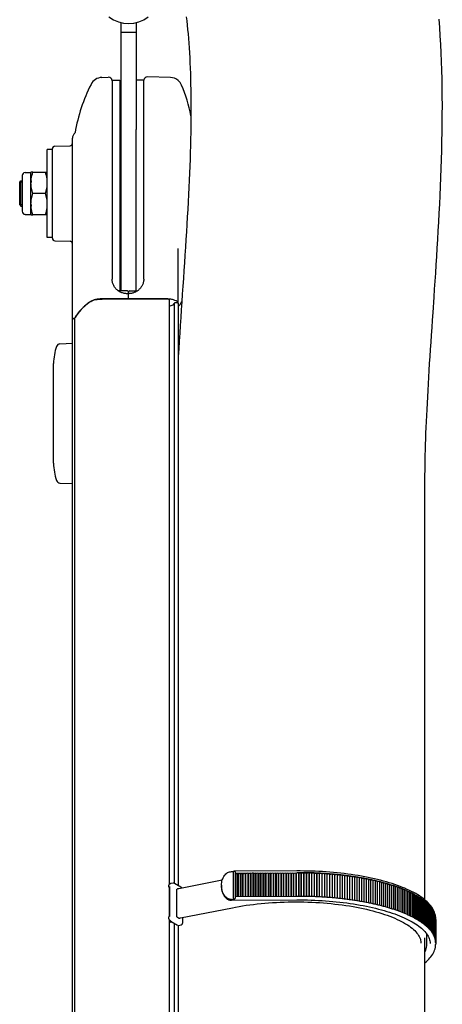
# Model space of a CAD drawing. Extents: x 0 to 594, y 0 to 420.
# Tile 15 of 29: x 294 to 310, y 181 to 220. Entities that reach past the tile are written whole.
import ezdxf

# ---------------------------------------------------------------- set-up
doc = ezdxf.new("R2010")
doc.units = 0
doc.header["$LTSCALE"] = 32.67
for name, color, linetype in [('100-5404_L_DXF_CONTINUOUS_', 7, 'CONTINUOUS'), ('100-5404_R_DXF_CONTINUOUS_', 7, 'CONTINUOUS'), ('100-5425A_DXF_CONTINUOUS_L', 7, 'CONTINUOUS'), ('100-5906_DXF_CONTINUOUS_LI', 7, 'CONTINUOUS'), ('100-5954_G_DXF_CONTINUOUS_', 7, 'CONTINUOUS'), ('100-6300-04_DXF_CONTINUOUS', 7, 'CONTINUOUS'), ('100-6305-1_DXF_CONTINUOUS_', 7, 'CONTINUOUS'), ('100-9010_DXF_CONTINUOUS_LI', 7, 'CONTINUOUS'), ('100-9011_DXF_CONTINUOUS_LI', 7, 'CONTINUOUS'), ('102683_DXF_CONTINUOUS_LINE', 7, 'CONTINUOUS'), ('102727_DXF_CONTINUOUS_LINE', 7, 'CONTINUOUS'), ('102728_DXF_CONTINUOUS_LINE', 7, 'CONTINUOUS'), ('104420_DXF_CONTINUOUS_LINE', 7, 'CONTINUOUS'), ('135588_DXF_CONTINUOUS_LINE', 7, 'CONTINUOUS'), ('STAB_K4-D4_DXF_CONTINUOUS_', 7, 'CONTINUOUS')]:
    doc.layers.add(name, color=color, linetype=linetype)

msp = doc.modelspace()

# ---------------------------------------------------------------- linework, layer by layer
at = {"layer": '100-5404_L_DXF_CONTINUOUS_', "color": 7, "linetype": 'CONTINUOUS'}
for p, q in [((299.504, 217.482), (298.599, 217.505)), ((299.816, 217.362), (299.811, 217.366)), ((298.445, 209.474), (298.445, 212.195)), ((299.811, 208.509), (299.811, 210.69)), ((297.845, 208.68), (297.845, 208.95)), ((297.894, 209), (298.202, 209.008)), ((299.324, 208.685), (297.845, 208.698))]:
    msp.add_line(p, q, dxfattribs=at)
for points in [[(298.443, 209.425), (298.439, 209.393), (298.434, 209.362), (298.427, 209.332), (298.418, 209.301), (298.408, 209.271), (298.396, 209.242), (298.382, 209.214), (298.367, 209.187), (298.35, 209.16), (298.332, 209.135), (298.313, 209.11), (298.292, 209.087), (298.27, 209.065), (298.247, 209.044), (298.223, 209.024), (298.198, 209.006), (298.172, 208.989), (298.145, 208.973), (298.129, 208.964)], [(298.445, 209.474), (298.445, 209.457), (298.443, 209.425)], [(298.129, 208.964), (298.117, 208.958), (298.092, 208.947), (298.067, 208.936), (298.041, 208.927), (298.015, 208.918), (297.988, 208.911), (297.961, 208.905), (297.934, 208.9), (297.906, 208.896), (297.878, 208.893), (297.851, 208.891), (297.845, 208.891)]]:
    msp.add_lwpolyline(points, dxfattribs=at)
for centre, radius, start, end in [((298.595, 217.355), 0.15, 88.5, 171.2857), ((299.491, 216.982), 0.5, 50.1704, 88.5), ((299.491, 216.982), 0.5, 23.6391, 49.4514), ((294.903, 214.974), 5.508, 10.2956, 23.6391), ((297.895, 208.95), 0.05, 91.5, 180), ((299.311, 207.237), 1.447, 87.2243, 89.4902), ((299.313, 207.278), 1.407, 86.0771, 87.2237), ((299.491, 208.765), 0.5, 309.8578, 336.3609), ((294.903, 210.774), 5.508, 336.3609, 336.6842), ((299.752, 208.514), 0.0592, 0.0433, 9.6135)]:
    msp.add_arc(centre, radius, start, end, dxfattribs=at)
msp.add_open_spline([(299.81, 208.523), (299.806, 208.545), (299.768, 208.591), (299.679, 208.633), (299.555, 208.666), (299.461, 208.678), (299.409, 208.681)], degree=3, knots=[0, 0, 0, 0, 0.145778, 0.364217, 0.656194, 1, 1, 1, 1], dxfattribs=at)
at = {"layer": '100-5404_R_DXF_CONTINUOUS_', "color": 7, "linetype": 'CONTINUOUS'}
for p, q in [((296.777, 217.484), (297.033, 217.494)), ((295.611, 207.859), (295.611, 215.074)), ((294.811, 211.092), (294.811, 214.655)), ((294.908, 214.755), (295.514, 214.771)), ((297.189, 212.11), (297.189, 209.47)), ((294.908, 210.992), (295.514, 210.976)), ((297.796, 209), (297.426, 209.01)), ((297.845, 208.68), (297.845, 208.95)), ((296.349, 208.59), (296.343, 208.585)), ((296.349, 208.59), (296.343, 208.585)), ((297.845, 208.698), (296.777, 208.684))]:
    msp.add_line(p, q, dxfattribs=at)
for points in [[(297.191, 209.421), (297.189, 209.453), (297.189, 209.47)], [(297.504, 208.962), (297.488, 208.97), (297.461, 208.986), (297.435, 209.004), (297.41, 209.022), (297.386, 209.041), (297.363, 209.062), (297.341, 209.084), (297.321, 209.107), (297.301, 209.132), (297.283, 209.157), (297.267, 209.184), (297.252, 209.211), (297.238, 209.239), (297.226, 209.268), (297.215, 209.298), (297.207, 209.328), (297.199, 209.359), (297.194, 209.39), (297.191, 209.421)], [(297.845, 208.891), (297.827, 208.89), (297.795, 208.89), (297.763, 208.891), (297.731, 208.894), (297.7, 208.898), (297.668, 208.904), (297.637, 208.911), (297.607, 208.92), (297.577, 208.93), (297.547, 208.942), (297.519, 208.955), (297.504, 208.962)]]:
    msp.add_lwpolyline(points, dxfattribs=at)
for centre, radius, start, end in [((302.607, 214.074), 7, 153.3926, 169.9761), ((296.796, 216.985), 0.5, 92.15, 153.3926), ((297.039, 217.344), 0.15, 4.3881, 92.15), ((295.861, 215.074), 0.25, 130.7954, 180), ((295.665, 215.301), 0.05, 310.7954, 349.9761), ((295.511, 214.871), 0.1, 271.5, 360), ((294.911, 214.655), 0.1, 91.5, 180), ((294.911, 211.092), 0.1, 180, 268.5), ((295.511, 210.876), 0.1, 0, 88.5), ((297.795, 208.95), 0.05, 0, 88.5), ((298.086, 206.043), 3.083, 124.4385, 126.3214), ((295.64, 207.859), 0.0292, 174.6442, 179.9936), ((295.797, 207.586), 0.352, 106.4443, 106.8928), ((295.679, 207.987), 0.0658, 286.4117, 289.0113), ((295.682, 207.977), 0.0552, 289.0036, 291.8827), ((296.712, 207.419), 1.123, 151.8485, 152.6686)]:
    msp.add_arc(centre, radius, start, end, dxfattribs=at)
for points, knots in [([(296.777, 208.684), (296.693, 208.683), (296.572, 208.672), (296.43, 208.632), (296.372, 208.605), (296.349, 208.59)], [0, 0, 0, 0, 0.572023, 0.810506, 1, 1, 1, 1]), ([(296.26, 208.527), (296.2, 208.483), (295.993, 208.318), (295.811, 208.116), (295.722, 207.949)], [0, 0, 0, 0, 0.282054, 1, 1, 1, 1]), ([(295.695, 207.923), (295.674, 207.917), (295.641, 207.905), (295.612, 207.876), (295.611, 207.862)], [0, 0, 0, 0, 0.61844, 1, 1, 1, 1]), ([(295.714, 207.934), (295.714, 207.934), (295.711, 207.93), (295.707, 207.927), (295.703, 207.926)], [0, 0, 0, 0, 0.193969, 1, 1, 1, 1])]:
    msp.add_open_spline(points, degree=3, knots=knots, dxfattribs=at)
at = {"layer": '100-5425A_DXF_CONTINUOUS_L', "color": 7, "linetype": 'CONTINUOUS'}
for p, q in [((297.189, 217.374), (297.189, 212.03)), ((297.189, 217.374), (297.489, 217.374)), ((297.489, 217.374), (297.489, 209.008)), ((298.445, 217.374), (298.145, 217.374)), ((298.445, 212.195), (298.445, 217.374)), ((298.145, 209.007), (298.145, 215.421))]:
    msp.add_line(p, q, dxfattribs=at)
at = {"layer": '100-5906_DXF_CONTINUOUS_LI', "color": 7, "linetype": 'CONTINUOUS'}
for p, q in [((293.511, 213.324), (293.561, 213.374)), ((293.511, 212.424), (293.511, 213.324)), ((293.561, 212.374), (293.561, 213.374)), ((293.561, 213.374), (293.611, 213.374)), ((297.489, 213.374), (297.545, 213.374)), ((293.511, 212.424), (293.561, 212.374)), ((293.561, 212.374), (293.611, 212.374)), ((297.489, 212.374), (297.545, 212.374))]:
    msp.add_line(p, q, dxfattribs=at)
at = {"layer": '100-5906_DXF_CONTINUOUS_LI', "color": 2, "linetype": 'CONTINUOUS'}
for p, q in [((293.611, 213.319), (293.511, 213.319)), ((293.611, 212.428), (293.511, 212.428))]:
    msp.add_line(p, q, dxfattribs=at)
at = {"layer": '100-5954_G_DXF_CONTINUOUS_', "color": 7, "linetype": 'CONTINUOUS'}
for p, q in [((295.109, 206.9), (295.611, 206.926)), ((294.861, 202.151), (294.861, 206.118)), ((295.109, 201.369), (295.611, 201.343))]:
    msp.add_line(p, q, dxfattribs=at)
for centre, radius, start, end in [((296.948, 206.118), 2.087, 160.9481, 180), ((295.117, 206.75), 0.15, 93, 160.9481), ((296.948, 202.151), 2.087, 180, 199.0519), ((295.117, 201.519), 0.15, 199.0519, 267)]:
    msp.add_arc(centre, radius, start, end, dxfattribs=at)
at = {"layer": '100-6300-04_DXF_CONTINUOUS', "color": 3, "linetype": 'CONTINUOUS'}
msp.add_arc((297.845, 220.874), 1.25, 231.3243, 308.6757, dxfattribs=at)
at = {"layer": '100-6305-1_DXF_CONTINUOUS_', "color": 3, "linetype": 'CONTINUOUS'}
for p, q in [((297.545, 217.4), (297.545, 219.661)), ((297.545, 209.007), (297.545, 217.4))]:
    msp.add_line(p, q, dxfattribs=at)
at = {"layer": '100-6305-1_DXF_CONTINUOUS_', "color": 7, "linetype": 'CONTINUOUS'}
for p, q in [((298.145, 219.661), (298.145, 217.4)), ((298.145, 219.274), (297.545, 219.274)), ((298.145, 217.4), (298.145, 215.421))]:
    msp.add_line(p, q, dxfattribs=at)
at = {"layer": '100-9010_DXF_CONTINUOUS_LI', "color": 7, "linetype": 'CONTINUOUS'}
for p, q in [((299.621, 185.473), (299.532, 185.455)), ((299.925, 185.314), (299.676, 185.462)), ((299.449, 185.302), (299.449, 185.302)), ((299.464, 185.205), (299.458, 185.205)), ((299.464, 185.295), (299.464, 184.16)), ((299.489, 185.438), (299.487, 185.436)), ((299.759, 184.168), (299.759, 185.201)), ((299.911, 184.09), (301.976, 184.495)), ((299.495, 183.987), (299.497, 183.985)), ((299.497, 183.985), (299.498, 183.984)), ((299.498, 183.984), (299.5, 183.982)), ((299.5, 183.982), (299.506, 183.976)), ((299.506, 183.976), (299.507, 183.975)), ((299.507, 183.975), (299.509, 183.973)), ((299.509, 183.973), (299.51, 183.972)), ((299.51, 183.972), (299.512, 183.97)), ((299.537, 183.95), (299.786, 183.802)), ((299.544, 183.94), (299.549, 183.943)), ((299.827, 184.08), (299.784, 184.106)), ((299.999, 183.926), (299.999, 184.107)), ((309.704, 183.038), (309.704, 183.45))]:
    msp.add_line(p, q, dxfattribs=at)
for points in [[(299.532, 185.455), (299.529, 185.455), (299.526, 185.454), (299.523, 185.453), (299.52, 185.452), (299.518, 185.451), (299.515, 185.45), (299.512, 185.449), (299.509, 185.448), (299.507, 185.447), (299.504, 185.445), (299.502, 185.444), (299.499, 185.443), (299.497, 185.442), (299.489, 185.438)], [(299.676, 185.462), (299.67, 185.466), (299.663, 185.469), (299.657, 185.471), (299.65, 185.473), (299.643, 185.474), (299.636, 185.474), (299.629, 185.474), (299.623, 185.473), (299.621, 185.473)], [(301.568, 185.586), (299.843, 185.247), (299.831, 185.245), (299.819, 185.243), (299.807, 185.241), (299.795, 185.239), (299.783, 185.237), (299.774, 185.235)], [(299.487, 185.436), (299.48, 185.432), (299.472, 185.427), (299.465, 185.422), (299.459, 185.416), (299.453, 185.41), (299.448, 185.403), (299.443, 185.397), (299.44, 185.39), (299.436, 185.383), (299.434, 185.375), (299.432, 185.368), (299.431, 185.36), (299.431, 185.353), (299.431, 185.345), (299.432, 185.338), (299.434, 185.33), (299.436, 185.323), (299.439, 185.317), (299.443, 185.31), (299.447, 185.305), (299.449, 185.302)], [(299.449, 185.302), (299.452, 185.298), (299.457, 185.293), (299.461, 185.289), (299.464, 185.287)], [(299.966, 185.272), (299.965, 185.273), (299.959, 185.282), (299.953, 185.29), (299.946, 185.297), (299.939, 185.303), (299.932, 185.309), (299.925, 185.314)], [(301.976, 184.495), (302.098, 184.519), (302.237, 184.543), (302.378, 184.566), (302.521, 184.588), (302.666, 184.608), (302.813, 184.627), (302.961, 184.644), (303.111, 184.659), (303.263, 184.673), (303.415, 184.685), (303.569, 184.696), (303.724, 184.705), (303.879, 184.712), (304.035, 184.717), (304.191, 184.721), (304.348, 184.724), (304.505, 184.724), (304.662, 184.723), (304.819, 184.721), (304.975, 184.716), (305.131, 184.71), (305.286, 184.703), (305.44, 184.694), (305.594, 184.683), (305.746, 184.67), (305.897, 184.656), (306.047, 184.64), (306.195, 184.623), (306.342, 184.604), (306.486, 184.584), (306.629, 184.562), (306.77, 184.538), (306.908, 184.513), (307.043, 184.487), (307.177, 184.459), (307.307, 184.43), (307.435, 184.4), (307.56, 184.368), (307.681, 184.335), (307.8, 184.301), (307.915, 184.266), (308.026, 184.229), (308.134, 184.192), (308.239, 184.153), (308.34, 184.113), (308.437, 184.073), (308.529, 184.031), (308.618, 183.989), (308.703, 183.946), (308.784, 183.902), (308.86, 183.858), (308.932, 183.813), (308.999, 183.768), (309.062, 183.722), (309.121, 183.676), (309.175, 183.629), (309.225, 183.582), (309.271, 183.534), (309.312, 183.487), (309.348, 183.439), (309.38, 183.391), (309.407, 183.343), (309.43, 183.295), (309.448, 183.247), (309.461, 183.199), (309.47, 183.151), (309.474, 183.102), (309.474, 183.083)], [(299.445, 184.138), (299.442, 184.132), (299.439, 184.125), (299.436, 184.118), (299.434, 184.111), (299.432, 184.104), (299.431, 184.097), (299.431, 184.089), (299.431, 184.081), (299.432, 184.073), (299.433, 184.066), (299.435, 184.058), (299.438, 184.05), (299.441, 184.043), (299.445, 184.035), (299.45, 184.028), (299.455, 184.021), (299.461, 184.015), (299.467, 184.009), (299.474, 184.003), (299.482, 183.998), (299.484, 183.996)], [(299.464, 184.161), (299.462, 184.159), (299.456, 184.153), (299.451, 184.146), (299.446, 184.139), (299.445, 184.138)], [(299.484, 183.996), (299.485, 183.996), (299.486, 183.995), (299.487, 183.995), (299.487, 183.994), (299.488, 183.994), (299.489, 183.993), (299.489, 183.993), (299.49, 183.992), (299.491, 183.991), (299.491, 183.991), (299.492, 183.99), (299.493, 183.989), (299.493, 183.989), (299.494, 183.988), (299.495, 183.987), (299.495, 183.987)], [(299.485, 183.916), (299.492, 183.918), (299.503, 183.922), (299.514, 183.926), (299.524, 183.93), (299.534, 183.935), (299.544, 183.94)], [(299.512, 183.97), (299.512, 183.969), (299.513, 183.969), (299.514, 183.968), (299.515, 183.967), (299.516, 183.966), (299.516, 183.965), (299.517, 183.965), (299.518, 183.964), (299.519, 183.963), (299.52, 183.962), (299.521, 183.962), (299.522, 183.961), (299.522, 183.96), (299.523, 183.96), (299.524, 183.959), (299.525, 183.958), (299.526, 183.957), (299.527, 183.957), (299.528, 183.956), (299.529, 183.955), (299.53, 183.954), (299.531, 183.954), (299.532, 183.953), (299.533, 183.952), (299.534, 183.952), (299.535, 183.951), (299.536, 183.95), (299.537, 183.95)], [(299.847, 184.076), (299.853, 184.077), (299.865, 184.08), (299.876, 184.082), (299.888, 184.085), (299.899, 184.087), (299.911, 184.09)], [(299.928, 183.809), (299.936, 183.811), (299.944, 183.814), (299.951, 183.818), (299.958, 183.822), (299.965, 183.828), (299.971, 183.835), (299.977, 183.842), (299.982, 183.849), (299.986, 183.858), (299.989, 183.866), (299.992, 183.876), (299.995, 183.885), (299.997, 183.896), (299.998, 183.906), (299.999, 183.917), (299.999, 183.926)], [(299.811, 183.792), (299.812, 183.791), (299.818, 183.79), (299.823, 183.79), (299.828, 183.79), (299.833, 183.79), (299.838, 183.791), (299.928, 183.809)], [(309.632, 182.733), (309.639, 182.747), (309.662, 182.806), (309.681, 182.865), (309.694, 182.924), (309.702, 182.983), (309.704, 183.038)]]:
    msp.add_lwpolyline(points, dxfattribs=at)
msp.add_arc((299.352, 184.355), 0.459, 283.3094, 286.8738, dxfattribs=at)
for points, knots in [([(299.464, 185.295), (299.464, 185.301), (299.472, 185.317), (299.482, 185.328), (299.489, 185.335)], [0, 0, 0, 0, 0.428191, 1, 1, 1, 1]), ([(299.759, 185.201), (299.759, 185.206), (299.759, 185.218), (299.766, 185.234), (299.774, 185.235)], [0, 0, 0, 0, 0.338827, 1, 1, 1, 1]), ([(299.489, 184.149), (299.483, 184.153), (299.476, 184.158), (299.468, 184.16), (299.464, 184.161), (299.464, 184.161)], [0, 0, 0, 0, 0.690209, 0.904692, 1, 1, 1, 1]), ([(299.784, 184.106), (299.775, 184.111), (299.763, 184.132), (299.759, 184.155), (299.759, 184.168)], [0, 0, 0, 0, 0.43898, 1, 1, 1, 1])]:
    msp.add_open_spline(points, degree=3, knots=knots, dxfattribs=at)
msp.add_open_spline([(299.847, 184.076), (299.841, 184.074), (299.833, 184.076), (299.827, 184.08)], degree=3, dxfattribs=at)
at = {"layer": '100-9011_DXF_CONTINUOUS_LI', "color": 7, "linetype": 'CONTINUOUS'}
for p, q in [((301.931, 185.928), (302.006, 185.929)), ((302.037, 185.937), (302.006, 185.929)), ((302.006, 185.929), (302.006, 184.82)), ((304.535, 185.953), (302.054, 185.94)), ((302.092, 184.894), (302.092, 185.907)), ((302.092, 185.87), (304.534, 185.884)), ((302.092, 185.87), (302.093, 185.844)), ((302.093, 184.93), (302.093, 185.844)), ((302.106, 185.844), (302.093, 185.844)), ((302.106, 185.844), (302.192, 185.871)), ((302.106, 185.844), (302.106, 184.93)), ((302.192, 185.871), (302.192, 184.931)), ((302.192, 185.871), (302.193, 185.845)), ((302.193, 184.931), (302.193, 185.845)), ((302.206, 185.845), (302.193, 185.845)), ((302.206, 185.845), (302.292, 185.871)), ((302.206, 185.845), (302.206, 184.931)), ((302.292, 185.871), (302.292, 184.931)), ((302.292, 185.871), (302.293, 185.846)), ((302.293, 184.931), (302.293, 185.846)), ((302.306, 185.846), (302.293, 185.846)), ((302.306, 185.846), (302.392, 185.872)), ((302.306, 185.846), (302.306, 184.932)), ((302.392, 185.872), (302.392, 184.932)), ((302.392, 185.872), (302.393, 185.846)), ((302.393, 184.932), (302.393, 185.846)), ((302.407, 185.846), (302.393, 185.846)), ((302.407, 185.846), (302.492, 185.872)), ((302.407, 184.932), (302.407, 185.846)), ((302.492, 185.872), (302.492, 184.933)), ((302.492, 185.872), (302.493, 185.847)), ((302.493, 184.933), (302.493, 185.847)), ((302.507, 185.847), (302.493, 185.847)), ((302.507, 185.847), (302.592, 185.873)), ((302.507, 184.933), (302.507, 185.847)), ((302.592, 185.873), (302.592, 184.933)), ((302.592, 185.873), (302.593, 185.847)), ((302.593, 184.933), (302.593, 185.847)), ((302.607, 185.847), (302.593, 185.847)), ((302.607, 185.847), (302.692, 185.873)), ((302.607, 184.933), (302.607, 185.847)), ((302.692, 185.873), (302.692, 184.934)), ((302.692, 185.873), (302.693, 185.848)), ((302.693, 184.934), (302.693, 185.848)), ((302.707, 185.848), (302.693, 185.848)), ((302.792, 185.874), (302.707, 185.848)), ((302.707, 185.848), (302.707, 184.934)), ((302.792, 185.874), (302.792, 184.934)), ((302.793, 185.848), (302.792, 185.874)), ((302.793, 184.934), (302.793, 185.848)), ((302.793, 185.848), (302.807, 185.848)), ((302.807, 185.848), (302.892, 185.875)), ((302.807, 185.848), (302.807, 184.934)), ((302.892, 185.875), (302.892, 184.935)), ((302.892, 185.875), (302.893, 185.849)), ((302.893, 184.935), (302.893, 185.849)), ((302.893, 185.849), (302.907, 185.849)), ((302.907, 185.849), (302.992, 185.875)), ((302.907, 185.849), (302.907, 184.935)), ((302.992, 185.875), (302.992, 184.935)), ((302.992, 185.875), (302.994, 185.849)), ((302.994, 184.935), (302.994, 185.849)), ((302.994, 185.849), (303.007, 185.849)), ((303.007, 185.849), (303.092, 185.876)), ((303.007, 185.849), (303.007, 184.935)), ((303.092, 185.876), (303.092, 184.936)), ((303.092, 185.876), (303.094, 185.85)), ((303.094, 184.936), (303.094, 185.85)), ((303.094, 185.85), (303.107, 185.85)), ((303.107, 185.85), (303.192, 185.876)), ((303.107, 185.85), (303.107, 184.936)), ((303.192, 185.876), (303.192, 184.936)), ((303.192, 185.876), (303.194, 185.851)), ((303.194, 184.936), (303.194, 185.851)), ((303.194, 185.851), (303.207, 185.851)), ((303.207, 185.851), (303.293, 185.877)), ((303.207, 185.851), (303.207, 184.937)), ((303.293, 185.877), (303.294, 185.851)), ((303.293, 185.877), (303.293, 184.937)), ((303.294, 184.937), (303.294, 185.851)), ((303.294, 185.851), (303.307, 185.851)), ((303.307, 185.851), (303.393, 185.877)), ((303.307, 185.851), (303.307, 184.937)), ((303.393, 185.877), (303.394, 185.852)), ((303.393, 185.877), (303.393, 184.938)), ((303.394, 185.852), (303.394, 184.938)), ((303.407, 185.852), (303.394, 185.852)), ((303.407, 185.852), (303.493, 185.878)), ((303.407, 185.852), (303.407, 184.938)), ((303.494, 185.852), (303.493, 185.878)), ((303.493, 184.938), (303.493, 185.878)), ((303.494, 185.852), (303.494, 184.938)), ((303.507, 185.852), (303.494, 185.852)), ((303.507, 185.852), (303.593, 185.878)), ((303.507, 185.852), (303.507, 184.938)), ((303.593, 185.878), (303.594, 185.853)), ((303.593, 185.878), (303.593, 184.939)), ((303.594, 185.853), (303.594, 184.939)), ((303.594, 185.853), (303.607, 185.853)), ((303.607, 185.853), (303.693, 185.879)), ((303.607, 185.853), (303.607, 184.939)), ((303.693, 185.879), (303.694, 185.853)), ((303.693, 185.879), (303.693, 184.939)), ((303.694, 185.853), (303.694, 184.939)), ((303.694, 185.853), (303.707, 185.853)), ((303.707, 185.853), (303.793, 185.88)), ((303.707, 185.853), (303.707, 184.939)), ((303.793, 185.88), (303.794, 185.854)), ((303.793, 185.88), (303.793, 184.94)), ((303.794, 185.854), (303.794, 184.94)), ((303.794, 185.854), (303.808, 185.854)), ((303.808, 185.854), (303.893, 185.88)), ((303.808, 185.854), (303.808, 184.94)), ((303.893, 185.88), (303.894, 185.854)), ((303.893, 185.88), (303.893, 184.94)), ((303.894, 185.854), (303.894, 184.94)), ((303.894, 185.854), (303.908, 185.854)), ((303.908, 185.854), (303.993, 185.881)), ((303.908, 185.854), (303.908, 184.94)), ((303.993, 185.881), (303.994, 185.855)), ((303.993, 185.881), (303.993, 184.941)), ((303.994, 185.855), (303.994, 184.941)), ((303.994, 185.855), (304.008, 185.855)), ((304.008, 185.855), (304.093, 185.881)), ((304.008, 185.855), (304.008, 184.941)), ((304.093, 185.881), (304.094, 185.856)), ((304.093, 185.881), (304.093, 184.941)), ((304.094, 185.856), (304.094, 184.941)), ((304.094, 185.856), (304.108, 185.856)), ((304.108, 185.856), (304.193, 185.882)), ((304.108, 185.856), (304.108, 184.942)), ((304.193, 185.882), (304.194, 185.856)), ((304.193, 185.882), (304.193, 184.942)), ((304.194, 185.856), (304.194, 184.942)), ((304.194, 185.856), (304.208, 185.856)), ((304.208, 185.856), (304.293, 185.882)), ((304.208, 185.856), (304.208, 184.942)), ((304.293, 185.882), (304.295, 185.857)), ((304.293, 185.882), (304.293, 184.943)), ((304.295, 185.857), (304.295, 184.943)), ((304.295, 185.857), (304.308, 185.857)), ((304.308, 185.857), (304.393, 185.883)), ((304.308, 185.857), (304.308, 184.943)), ((304.393, 185.883), (304.395, 185.857)), ((304.393, 185.883), (304.393, 184.943)), ((304.395, 185.857), (304.395, 184.943)), ((304.395, 185.857), (304.408, 185.857)), ((304.408, 185.857), (304.493, 185.883)), ((304.408, 185.857), (304.408, 184.943)), ((304.493, 185.883), (304.495, 185.858)), ((304.493, 185.883), (304.493, 184.944)), ((304.495, 185.858), (304.495, 184.944)), ((304.495, 185.858), (304.508, 185.858)), ((304.508, 185.858), (304.535, 185.866)), ((304.508, 185.858), (304.508, 184.944)), ((304.596, 185.884), (304.596, 185.858)), ((304.596, 185.884), (304.596, 184.944)), ((304.596, 185.858), (304.596, 184.944)), ((304.596, 185.858), (304.61, 185.858)), ((304.61, 185.858), (304.61, 184.944)), ((304.7, 185.884), (304.7, 184.944)), ((304.7, 185.858), (304.713, 185.858)), ((304.713, 185.858), (304.713, 184.944)), ((304.805, 185.883), (304.805, 184.943)), ((304.805, 185.857), (304.816, 185.857)), ((304.816, 185.857), (304.816, 184.943)), ((304.909, 185.881), (304.909, 184.942)), ((304.909, 185.856), (304.919, 185.855)), ((304.919, 185.855), (304.919, 184.942)), ((305.013, 185.879), (305.013, 184.939)), ((305.013, 185.853), (305.021, 185.853)), ((305.021, 185.853), (305.021, 184.939)), ((305.117, 185.876), (305.117, 184.936)), ((305.117, 185.85), (305.124, 185.85)), ((305.124, 185.85), (305.124, 184.936)), ((305.221, 185.873), (305.221, 184.933)), ((305.221, 185.847), (305.226, 185.847)), ((305.226, 185.847), (305.226, 184.933)), ((305.324, 185.868), (305.324, 184.929)), ((305.324, 185.842), (305.328, 185.842)), ((305.328, 185.842), (305.328, 184.929)), ((305.428, 185.863), (305.428, 184.924)), ((305.531, 185.858), (305.531, 184.918)), ((305.633, 185.851), (305.633, 184.912)), ((305.735, 185.844), (305.735, 184.905)), ((305.428, 185.837), (305.43, 185.837)), ((305.43, 185.837), (305.43, 184.924)), ((305.532, 185.832), (305.532, 184.918)), ((305.837, 185.837), (305.837, 184.897)), ((305.939, 185.829), (305.939, 184.889)), ((306.04, 185.82), (306.04, 184.88)), ((306.14, 185.81), (306.14, 184.87)), ((306.24, 185.8), (306.24, 184.86)), ((306.339, 185.789), (306.339, 184.849)), ((306.438, 185.777), (306.438, 184.837)), ((306.536, 185.765), (306.536, 184.825)), ((306.633, 185.752), (306.633, 184.812)), ((306.73, 185.738), (306.73, 184.799)), ((306.826, 185.724), (306.826, 184.785)), ((306.92, 185.71), (306.92, 184.77)), ((307.015, 185.694), (307.015, 184.754)), ((307.108, 185.678), (307.108, 184.738)), ((307.2, 185.662), (307.2, 184.722)), ((307.291, 185.644), (307.291, 184.705)), ((307.382, 185.627), (307.382, 184.687)), ((307.471, 185.608), (307.471, 184.668)), ((307.559, 185.589), (307.559, 184.649)), ((307.647, 185.57), (307.647, 184.63)), ((307.733, 185.549), (307.733, 184.61)), ((307.818, 185.529), (307.818, 184.589)), ((307.902, 185.507), (307.902, 184.568)), ((307.984, 185.486), (307.984, 184.546)), ((308.065, 185.463), (308.065, 184.524)), ((308.146, 185.44), (308.146, 184.501)), ((308.224, 185.417), (308.224, 184.477)), ((308.302, 185.393), (308.302, 184.454)), ((308.378, 185.369), (308.378, 184.429)), ((308.453, 185.344), (308.453, 184.404)), ((308.526, 185.319), (308.526, 184.379)), ((308.598, 185.293), (308.598, 184.353)), ((308.668, 185.266), (308.668, 184.327)), ((308.737, 185.24), (308.737, 184.3)), ((308.804, 185.212), (308.804, 184.273)), ((308.87, 185.185), (308.87, 184.245)), ((308.935, 185.157), (308.935, 184.217)), ((308.997, 185.128), (308.997, 184.188)), ((309.058, 185.099), (309.058, 184.159)), ((309.118, 185.07), (309.118, 184.13)), ((301.931, 184.819), (302.006, 184.82)), ((301.933, 184.789), (304.537, 184.803)), ((302.037, 184.83), (302.006, 184.82)), ((304.534, 184.944), (302.092, 184.93)), ((309.176, 185.04), (309.176, 184.1)), ((309.232, 185.01), (309.232, 184.07)), ((309.286, 184.98), (309.286, 184.04)), ((309.339, 184.949), (309.339, 184.009)), ((309.39, 184.918), (309.39, 183.978)), ((309.439, 184.886), (309.439, 183.947)), ((309.486, 184.855), (309.486, 183.915)), ((309.532, 184.822), (309.532, 183.883)), ((309.576, 184.79), (309.576, 183.85)), ((309.618, 184.757), (309.618, 183.818)), ((309.658, 184.724), (309.658, 183.785)), ((309.696, 184.691), (309.696, 183.752)), ((309.733, 184.658), (309.733, 183.718)), ((309.767, 184.624), (309.767, 183.685)), ((309.8, 184.59), (309.8, 183.651)), ((309.831, 184.556), (309.831, 183.617)), ((309.86, 184.522), (309.86, 183.582)), ((309.887, 184.487), (309.887, 183.548)), ((309.912, 184.453), (309.912, 183.513)), ((309.935, 184.418), (309.935, 183.478)), ((309.956, 184.383), (309.956, 183.443)), ((309.975, 184.348), (309.975, 183.408)), ((309.992, 184.313), (309.992, 183.373)), ((310.007, 184.278), (310.007, 183.338)), ((310.02, 184.242), (310.02, 183.302)), ((310.02, 184.21), (310.032, 184.207)), ((310.032, 184.207), (310.032, 183.267)), ((310.032, 184.174), (310.041, 184.171)), ((310.041, 184.171), (310.041, 183.231)), ((310.041, 184.138), (310.048, 184.136)), ((310.048, 184.136), (310.048, 183.196)), ((310.048, 184.102), (310.053, 184.1)), ((310.053, 184.1), (310.053, 183.16)), ((310.053, 184.066), (310.056, 184.064)), ((310.058, 184.061), (310.056, 184.104)), ((310.056, 184.064), (310.056, 183.125)), ((310.056, 184.029), (310.058, 184.029)), ((310.058, 184.061), (310.058, 184.062)), ((310.058, 184.029), (310.058, 183.048)), ((309.838, 183.069), (309.838, 183.069)), ((310.033, 182.866), (310.045, 182.92)), ((310.045, 182.92), (310.053, 182.973)), ((310.053, 182.973), (310.057, 183.027)), ((310.057, 183.027), (310.058, 183.049))]:
    msp.add_line(p, q, dxfattribs=at)
for points in [[(310.042, 184.209), (310.028, 184.261), (310.011, 184.313), (309.989, 184.366), (309.963, 184.418), (309.933, 184.469), (309.899, 184.521), (309.861, 184.572), (309.819, 184.623), (309.773, 184.673), (309.723, 184.723), (309.669, 184.772), (309.611, 184.82), (309.549, 184.868), (309.484, 184.915), (309.415, 184.962), (309.342, 185.007), (309.266, 185.052), (309.187, 185.096), (309.103, 185.139), (309.017, 185.182), (308.927, 185.223), (308.834, 185.264), (308.738, 185.303), (308.639, 185.342), (308.537, 185.38), (308.432, 185.417), (308.324, 185.452), (308.213, 185.487), (308.099, 185.52), (307.983, 185.553), (307.865, 185.584), (307.744, 185.614), (307.621, 185.643), (307.495, 185.671), (307.368, 185.697), (307.238, 185.723), (307.106, 185.747), (306.973, 185.77), (306.837, 185.791), (306.701, 185.811), (306.562, 185.83), (306.422, 185.848), (306.281, 185.864), (306.138, 185.879), (305.995, 185.893), (305.85, 185.905), (305.705, 185.916), (305.558, 185.926), (305.411, 185.934), (305.263, 185.941), (305.115, 185.946), (304.967, 185.95), (304.818, 185.952), (304.669, 185.954), (304.535, 185.953)], [(301.537, 185.364), (301.537, 185.339), (301.538, 185.314), (301.539, 185.289), (301.541, 185.264), (301.544, 185.24), (301.548, 185.216), (301.552, 185.193), (301.557, 185.171), (301.563, 185.149), (301.569, 185.127), (301.576, 185.106), (301.583, 185.085), (301.591, 185.065), (301.599, 185.046), (301.608, 185.026), (301.618, 185.008), (301.628, 184.99), (301.639, 184.973), (301.65, 184.956), (301.661, 184.94), (301.673, 184.925), (301.686, 184.91), (301.699, 184.896), (301.712, 184.883), (301.726, 184.87), (301.74, 184.858), (301.755, 184.848), (301.769, 184.838), (301.785, 184.828), (301.8, 184.82), (301.816, 184.813), (301.832, 184.807), (301.848, 184.801), (301.864, 184.797), (301.88, 184.793), (301.896, 184.791), (301.912, 184.789), (301.927, 184.788), (301.933, 184.788)], [(304.537, 184.803), (304.667, 184.803), (304.812, 184.802), (304.958, 184.8), (305.103, 184.796), (305.248, 184.79), (305.393, 184.784), (305.537, 184.776), (305.68, 184.767), (305.822, 184.756), (305.964, 184.744), (306.104, 184.73), (306.243, 184.716), (306.381, 184.7), (306.518, 184.682), (306.653, 184.664), (306.786, 184.644), (306.918, 184.623), (307.048, 184.601), (307.176, 184.577), (307.302, 184.552), (307.426, 184.527), (307.547, 184.5), (307.667, 184.472), (307.783, 184.442), (307.898, 184.412), (308.01, 184.381), (308.119, 184.348), (308.225, 184.315), (308.329, 184.281), (308.429, 184.246), (308.527, 184.209), (308.622, 184.172), (308.714, 184.135), (308.802, 184.096), (308.887, 184.057), (308.969, 184.016), (309.047, 183.976), (309.122, 183.934), (309.194, 183.892), (309.261, 183.85), (309.325, 183.807), (309.386, 183.763), (309.442, 183.72), (309.495, 183.676), (309.544, 183.632), (309.589, 183.587), (309.631, 183.542), (309.669, 183.497), (309.703, 183.451), (309.733, 183.405), (309.76, 183.359), (309.783, 183.313), (309.801, 183.267), (309.816, 183.221), (309.827, 183.175), (309.834, 183.129), (309.837, 183.082), (309.838, 183.069)], [(310.056, 184.104), (310.051, 184.156), (310.042, 184.209)], [(309.632, 182.307), (309.675, 182.343), (309.729, 182.394), (309.78, 182.445), (309.827, 182.496), (309.869, 182.548), (309.907, 182.6), (309.941, 182.653), (309.97, 182.706), (309.995, 182.759), (310.016, 182.812), (310.033, 182.866)]]:
    msp.add_lwpolyline(points, dxfattribs=at)
for centre, radius, start, end in [((304.623, 169.996), 15.888, 90.096, 90.3185), ((306.602, 178.89), 7.276, 106.0014, 106.5008), ((304.623, 169.994), 15.89, 89.7199, 90.096), ((306.693, 178.659), 7.495, 105.4153, 106.1315), ((304.623, 170.006), 15.878, 89.3436, 89.7199), ((306.8, 178.356), 7.787, 104.8459, 105.5441), ((304.623, 170.033), 15.851, 88.9669, 89.3436), ((306.903, 178.051), 8.08, 104.2903, 104.9715), ((304.624, 170.075), 15.809, 88.5896, 88.967), ((307.003, 177.745), 8.374, 103.7477, 104.4129), ((304.625, 170.133), 15.751, 88.2113, 88.5896), ((307.099, 177.438), 8.667, 103.2174, 103.8674), ((304.627, 170.206), 15.678, 87.8318, 88.2113), ((307.19, 177.131), 8.96, 102.6986, 103.3344), ((304.631, 170.293), 15.59, 87.451, 87.8319), ((307.278, 176.825), 9.252, 102.1908, 102.8132), ((304.635, 170.396), 15.488, 87.0684, 87.451), ((307.361, 176.52), 9.541, 101.6932, 102.3029), ((304.641, 170.513), 15.371, 86.6839, 87.0684), ((307.44, 176.217), 9.829, 101.2053, 101.8031), ((304.649, 170.644), 15.239, 86.2972, 86.6839), ((307.515, 175.916), 10.112, 100.7266, 101.3131), ((304.658, 170.789), 15.094, 85.908, 86.2972), ((307.586, 175.618), 10.392, 100.2564, 100.8324), ((304.67, 170.948), 14.935, 85.5161, 85.908), ((307.653, 175.32), 10.672, 99.7944, 100.35), ((304.683, 171.119), 14.763, 85.1211, 85.5161), ((307.715, 175.027), 10.946, 99.34, 99.8786), ((304.699, 171.303), 14.578, 84.7228, 85.1211), ((307.773, 174.74), 11.214, 98.8928, 99.4152), ((304.717, 171.5), 14.381, 84.3208, 84.7228), ((307.827, 174.458), 11.476, 98.4522, 98.9595), ((304.738, 171.708), 14.172, 83.915, 84.3209), ((307.876, 174.183), 11.731, 98.018, 98.5109), ((304.761, 171.927), 13.952, 83.5048, 83.915), ((307.921, 173.916), 11.978, 97.5896, 98.069), ((304.787, 172.156), 13.72, 83.0901, 83.5048), ((307.962, 173.655), 12.217, 97.1668, 97.6333), ((304.816, 172.396), 13.479, 82.6704, 83.0901), ((307.999, 173.404), 12.447, 96.7491, 97.2035), ((304.848, 172.645), 13.228, 82.2454, 82.6704), ((308.031, 173.161), 12.669, 96.3362, 96.7791), ((304.884, 172.903), 12.967, 81.8148, 82.2455), ((308.06, 172.927), 12.88, 95.9278, 96.3597), ((304.922, 173.169), 12.699, 81.3781, 81.8148), ((308.085, 172.704), 13.081, 95.5235, 95.9451), ((304.963, 173.443), 12.422, 80.9349, 81.3781), ((308.106, 172.491), 13.271, 95.1231, 95.5347), ((305.008, 173.723), 12.138, 80.4849, 80.935), ((308.123, 172.29), 13.45, 94.7261, 95.1284), ((305.056, 174.01), 11.847, 80.0275, 80.485), ((308.136, 172.099), 13.618, 94.3323, 94.7258), ((305.108, 174.302), 11.55, 79.5624, 80.0276), ((308.147, 171.921), 13.773, 93.9415, 94.3265), ((305.162, 174.599), 11.248, 79.0889, 79.5624), ((308.154, 171.755), 13.916, 93.5533, 93.9303), ((305.22, 174.9), 10.942, 78.6067, 79.089), ((308.158, 171.601), 14.047, 93.1675, 93.5368), ((305.282, 175.205), 10.631, 78.1151, 78.6067), ((308.159, 171.461), 14.164, 92.7838, 93.1458), ((305.346, 175.512), 10.318, 77.6135, 78.1151), ((308.157, 171.334), 14.268, 92.402, 92.7569), ((305.414, 175.821), 10.001, 77.1015, 77.6136), ((308.153, 171.221), 14.358, 92.0217, 92.37), ((305.485, 176.131), 9.683, 76.5783, 77.1016), ((308.147, 171.121), 14.434, 91.6427, 91.9847), ((305.559, 176.442), 9.363, 76.0433, 76.5784), ((308.138, 171.036), 14.497, 91.2648, 91.6007), ((305.637, 176.753), 9.043, 75.4957, 76.0434), ((308.127, 170.965), 14.545, 90.8877, 91.2179), ((305.717, 177.063), 8.723, 74.9348, 75.4958), ((308.114, 170.908), 14.579, 90.5112, 90.8358), ((305.8, 177.371), 8.403, 74.3598, 74.9349), ((308.1, 170.865), 14.598, 90.1351, 90.4543), ((305.886, 177.678), 8.085, 73.7698, 74.3599), ((302.31, 185.371), 0.773, 178.8181, 179.9995), ((302.309, 185.371), 0.772, 180.0001, 180.5245), ((308.084, 170.837), 14.603, 89.759, 90.0732), ((305.974, 177.981), 7.769, 73.1638, 73.7699), ((308.067, 170.824), 14.594, 89.3828, 89.6921), ((306.065, 178.281), 7.455, 72.541, 73.164), ((308.049, 170.825), 14.57, 89.0061, 89.3107), ((306.158, 178.578), 7.145, 71.9003, 72.5412), ((308.03, 170.841), 14.532, 88.6289, 88.9289), ((306.254, 178.869), 6.838, 71.2406, 71.9005), ((308.011, 170.871), 14.479, 88.2507, 88.5464), ((306.351, 179.156), 6.535, 70.5607, 71.2408), ((307.991, 170.916), 14.413, 87.8713, 88.1629), ((306.45, 179.437), 6.237, 69.8592, 70.5608), ((307.97, 170.974), 14.332, 87.4906, 87.7781), ((306.551, 179.712), 5.944, 69.135, 69.8594), ((307.95, 171.046), 14.238, 87.1082, 87.3918), ((306.653, 179.98), 5.657, 68.3864, 69.1352), ((307.93, 171.132), 14.13, 86.7239, 87.0038), ((306.757, 180.241), 5.377, 67.6121, 68.3866), ((307.91, 171.232), 14.009, 86.3375, 86.6136), ((306.861, 180.495), 5.102, 66.8102, 67.6123), ((307.89, 171.344), 13.875, 85.9485, 86.2211), ((306.966, 180.74), 4.835, 65.979, 66.8104), ((307.871, 171.469), 13.728, 85.5569, 85.8259), ((307.072, 180.978), 4.575, 65.1167, 65.9793), ((307.853, 171.607), 13.569, 85.1622, 85.4278), ((307.178, 181.207), 4.323, 64.2211, 65.1169), ((307.836, 171.756), 13.399, 84.7642, 85.0265), ((307.285, 181.427), 4.078, 63.29, 64.2213), ((307.82, 171.918), 13.216, 84.3627, 84.6216), ((307.391, 181.638), 3.842, 62.3212, 63.2903), ((304.623, 169.056), 15.888, 90.096, 90.3185), ((304.623, 169.054), 15.89, 89.7199, 90.096), ((304.623, 169.066), 15.878, 89.3436, 89.7199), ((304.623, 169.093), 15.851, 88.9669, 89.3436), ((304.624, 169.135), 15.809, 88.5896, 88.967), ((304.625, 169.193), 15.751, 88.2113, 88.5896), ((304.627, 169.266), 15.678, 87.8318, 88.2113), ((304.631, 169.354), 15.59, 87.451, 87.8319), ((304.635, 169.456), 15.488, 87.0684, 87.451), ((304.641, 169.573), 15.371, 86.6839, 87.0684), ((304.649, 169.704), 15.239, 86.2972, 86.6839), ((304.658, 169.849), 15.094, 85.908, 86.2972), ((304.67, 170.008), 14.935, 85.5161, 85.908), ((304.683, 170.179), 14.763, 85.1211, 85.5161), ((304.699, 170.364), 14.578, 84.7228, 85.1211), ((304.717, 170.56), 14.381, 84.3208, 84.7228), ((304.738, 170.768), 14.172, 83.915, 84.3209), ((304.761, 170.987), 13.952, 83.5048, 83.915), ((304.787, 171.217), 13.72, 83.0901, 83.5048), ((304.816, 171.456), 13.479, 82.6704, 83.0901), ((304.848, 171.706), 13.228, 82.2454, 82.6704), ((304.884, 171.964), 12.967, 81.8148, 82.2455), ((304.922, 172.23), 12.699, 81.3781, 81.8148), ((304.963, 172.503), 12.422, 80.9349, 81.3781), ((305.008, 172.784), 12.138, 80.4849, 80.935), ((305.056, 173.07), 11.847, 80.0275, 80.485), ((305.108, 173.363), 11.55, 79.5624, 80.0276), ((305.162, 173.66), 11.248, 79.0889, 79.5624), ((305.22, 173.961), 10.942, 78.6067, 79.089), ((305.282, 174.265), 10.631, 78.1151, 78.6067), ((305.346, 174.572), 10.318, 77.6135, 78.1151), ((307.805, 172.09), 13.023, 83.9572, 84.2128), ((307.497, 181.84), 3.614, 61.3121, 62.3215), ((307.791, 172.273), 12.819, 83.5475, 83.7998), ((307.602, 182.032), 3.395, 60.2599, 61.3124), ((307.779, 172.466), 12.604, 83.1332, 83.3823), ((307.707, 182.215), 3.184, 59.1619, 60.2603), ((307.769, 172.668), 12.381, 82.714, 82.9598), ((307.81, 182.388), 2.982, 58.0149, 59.1623), ((307.76, 172.88), 12.148, 82.2896, 82.5321), ((307.912, 182.552), 2.79, 56.8157, 58.0153), ((307.753, 173.1), 11.906, 81.8595, 82.0987), ((308.013, 182.705), 2.606, 55.5608, 56.8161), ((307.748, 173.328), 11.657, 81.4234, 81.6592), ((308.111, 182.849), 2.432, 54.2466, 55.5613), ((307.745, 173.563), 11.4, 80.9809, 81.2131), ((308.208, 182.983), 2.266, 52.8691, 54.247), ((307.744, 173.805), 11.137, 80.5316, 80.7601), ((308.303, 183.108), 2.11, 51.4243, 52.8696), ((307.745, 174.053), 10.867, 80.0749, 80.2997), ((308.394, 183.223), 1.962, 49.9081, 51.4248), ((307.748, 174.306), 10.592, 79.6106, 79.8314), ((308.484, 183.329), 1.824, 48.3159, 49.9085), ((307.753, 174.564), 10.312, 79.1379, 79.3547), ((308.57, 183.426), 1.694, 46.6434, 48.3164), ((307.761, 174.827), 10.027, 78.6566, 78.8689), ((305.414, 174.881), 10.001, 77.1015, 77.6136), ((305.485, 175.191), 9.683, 76.5783, 77.1016), ((305.559, 175.502), 9.363, 76.0433, 76.5784), ((305.637, 175.813), 9.043, 75.4957, 76.0434), ((305.717, 176.123), 8.723, 74.9348, 75.4958), ((305.8, 176.432), 8.403, 74.3598, 74.9349), ((305.886, 176.738), 8.085, 73.7698, 74.3599), ((305.974, 177.042), 7.769, 73.1638, 73.7699), ((306.065, 177.342), 7.455, 72.541, 73.164), ((306.158, 177.638), 7.145, 71.9003, 72.5412), ((306.254, 177.93), 6.838, 71.2406, 71.9005), ((306.351, 178.216), 6.535, 70.5607, 71.2408), ((306.45, 178.497), 6.237, 69.8592, 70.5608), ((306.551, 178.772), 5.944, 69.135, 69.8594), ((306.653, 179.04), 5.657, 68.3864, 69.1352), ((306.757, 179.301), 5.377, 67.6121, 68.3866), ((308.653, 183.514), 1.573, 44.8861, 46.6439), ((307.77, 175.092), 9.739, 78.1659, 78.3736), ((308.733, 183.594), 1.46, 43.0396, 44.8866), ((307.782, 175.361), 9.448, 77.6654, 77.8681), ((308.809, 183.665), 1.356, 41.0994, 43.04), ((307.796, 175.631), 9.154, 77.1544, 77.3518), ((308.882, 183.728), 1.26, 39.0616, 41.0997), ((307.812, 175.903), 8.859, 76.6323, 76.824), ((308.95, 183.784), 1.171, 36.9226, 39.0619), ((307.83, 176.176), 8.562, 76.0985, 76.284), ((309.015, 183.832), 1.091, 34.6792, 36.9227), ((307.85, 176.45), 8.265, 75.5521, 75.7309), ((309.075, 183.874), 1.018, 32.3294, 34.6792), ((307.872, 176.722), 7.968, 74.9925, 75.164), ((309.131, 183.909), 0.951, 29.8719, 32.3292), ((307.895, 176.994), 7.671, 74.4189, 74.5823), ((309.182, 183.939), 0.892, 27.3069, 29.8715), ((307.921, 177.264), 7.376, 73.8304, 73.9849), ((309.229, 183.963), 0.84, 24.6361, 27.3062), ((307.948, 177.532), 7.082, 73.2261, 73.3708), ((309.27, 183.982), 0.794, 21.8631, 24.6351), ((307.977, 177.797), 6.791, 72.605, 72.7389), ((309.307, 183.997), 0.754, 18.9933, 21.8618), ((306.861, 179.555), 5.102, 66.8102, 67.6123), ((306.966, 179.801), 4.835, 65.979, 66.8104), ((307.072, 180.038), 4.575, 65.1167, 65.9793), ((307.178, 180.267), 4.323, 64.2211, 65.1169), ((307.285, 180.487), 4.078, 63.29, 64.2213), ((307.391, 180.698), 3.842, 62.3212, 63.2903), ((307.497, 180.9), 3.614, 61.3121, 62.3215), ((307.602, 181.092), 3.395, 60.2599, 61.3124), ((307.707, 181.275), 3.184, 59.1619, 60.2603), ((307.81, 181.448), 2.982, 58.0149, 59.1623), ((307.912, 181.612), 2.79, 56.8157, 58.0153), ((308.013, 181.765), 2.606, 55.5608, 56.8161), ((308.111, 181.909), 2.432, 54.2466, 55.5613), ((308.208, 182.044), 2.266, 52.8691, 54.247), ((308.007, 178.058), 6.503, 71.966, 72.0881), ((309.339, 184.008), 0.721, 16.0347, 18.9918), ((309.366, 184.015), 0.693, 12.9971, 16.0328), ((309.387, 184.02), 0.671, 9.8927, 12.9949), ((309.404, 184.023), 0.654, 6.7358, 9.8903), ((309.413, 184.024), 0.645, 4.9615, 6.7311), ((309.417, 184.025), 0.64, 3.5389, 4.9608), ((309.421, 184.025), 0.637, 1.7557, 2.4693), ((309.422, 184.025), 0.636, 0.3274, 1.7558), ((308.303, 182.168), 2.11, 51.4243, 52.8696), ((308.394, 182.284), 1.962, 49.9081, 51.4248), ((308.484, 182.39), 1.824, 48.3159, 49.9085), ((308.57, 182.487), 1.694, 46.6434, 48.3164), ((308.653, 182.575), 1.573, 44.8861, 46.6439), ((308.733, 182.654), 1.46, 43.0396, 44.8866), ((308.809, 182.725), 1.356, 41.0994, 43.04), ((308.882, 182.788), 1.26, 39.0616, 41.0997), ((308.95, 182.844), 1.171, 36.9226, 39.0619), ((309.015, 182.893), 1.091, 34.6792, 36.9227), ((309.075, 182.934), 1.018, 32.3294, 34.6792), ((309.131, 182.97), 0.951, 29.8719, 32.3292), ((309.182, 182.999), 0.892, 27.3069, 29.8715), ((309.229, 183.023), 0.84, 24.6361, 27.3062), ((309.27, 183.042), 0.794, 21.8631, 24.6351), ((309.307, 183.057), 0.754, 18.9933, 21.8618), ((309.339, 183.068), 0.721, 16.0347, 18.9918), ((309.366, 183.076), 0.693, 12.9971, 16.0328), ((309.387, 183.081), 0.671, 9.8927, 12.9949), ((309.404, 183.084), 0.654, 6.7358, 9.8903), ((309.415, 183.085), 0.643, 3.5422, 6.7331), ((309.421, 183.085), 0.637, 0.3289, 3.5393)]:
    msp.add_arc(centre, radius, start, end, dxfattribs=at)
for points, knots in [([(301.538, 185.387), (301.539, 185.457), (301.56, 185.593), (301.643, 185.77), (301.77, 185.895), (301.88, 185.928), (301.931, 185.928)], [0, 0, 0, 0, 0.287433, 0.55422, 0.789628, 1, 1, 1, 1]), ([(302.092, 185.907), (302.092, 185.916), (302.082, 185.936), (302.063, 185.94), (302.054, 185.94)], [0, 0, 0, 0, 0.52683, 1, 1, 1, 1]), ([(301.931, 184.819), (301.88, 184.819), (301.769, 184.851), (301.641, 184.978), (301.558, 185.157), (301.538, 185.294), (301.538, 185.364)], [0, 0, 0, 0, 0.210231, 0.445257, 0.712098, 1, 1, 1, 1]), ([(302.037, 184.83), (302.043, 184.832), (302.069, 184.844), (302.092, 184.871), (302.092, 184.894)], [0, 0, 0, 0, 0.230377, 1, 1, 1, 1])]:
    msp.add_open_spline(points, degree=3, knots=knots, dxfattribs=at)
msp.add_open_spline([(302.054, 185.94), (302.048, 185.94), (302.042, 185.939), (302.037, 185.937)], degree=3, dxfattribs=at)
at = {"layer": '102683_DXF_CONTINUOUS_LINE', "color": 7, "linetype": 'CONTINUOUS'}
for p, q in [((299.311, 208.68), (296.79, 208.68)), ((299.458, 208.652), (299.458, 185.415)), ((299.661, 208.509), (299.661, 185.469)), ((299.811, 208.509), (299.811, 185.382)), ((295.611, 82.41), (295.611, 207.859)), ((295.711, 82.481), (295.711, 207.928)), ((299.458, 185.295), (299.458, 184.154)), ((299.458, 184.019), (299.458, 142.189)), ((299.661, 183.876), (299.661, 142.244)), ((299.811, 183.792), (299.811, 142.156))]:
    msp.add_line(p, q, dxfattribs=at)
for centre, radius, start, end in [((299.311, 207.236), 1.444, 86.6736, 90.0102), ((299.802, 208.509), 0.00883, 0.0065, 8.2376)]:
    msp.add_arc(centre, radius, start, end, dxfattribs=at)
for points, knots in [([(296.343, 208.585), (296.205, 208.491), (295.964, 208.298), (295.774, 208.052), (295.711, 207.928)], [0, 0, 0, 0, 0.54617, 1, 1, 1, 1]), ([(296.343, 208.585), (296.367, 208.602), (296.427, 208.63), (296.576, 208.67), (296.702, 208.68), (296.79, 208.68)], [0, 0, 0, 0, 0.188853, 0.427912, 1, 1, 1, 1]), ([(299.458, 208.652), (299.458, 208.661), (299.431, 208.675), (299.41, 208.677), (299.395, 208.678)], [0, 0, 0, 0, 0.34706, 1, 1, 1, 1]), ([(299.802, 208.521), (299.792, 208.528), (299.763, 208.535), (299.719, 208.535), (299.684, 208.531), (299.661, 208.517), (299.661, 208.509)], [0, 0, 0, 0, 0.249613, 0.572887, 0.851269, 1, 1, 1, 1]), ([(299.458, 208.4), (299.486, 208.405), (299.537, 208.416), (299.609, 208.442), (299.661, 208.481), (299.661, 208.509)], [0, 0, 0, 0, 0.355634, 0.646249, 1, 1, 1, 1]), ([(299.811, 208.51), (299.811, 208.514), (299.807, 208.518), (299.803, 208.521), (299.802, 208.521)], [0, 0, 0, 0, 0.693139, 1, 1, 1, 1]), ([(295.611, 207.859), (295.611, 207.875), (295.634, 207.898), (295.671, 207.916), (295.697, 207.924), (295.711, 207.928)], [0, 0, 0, 0, 0.367914, 0.650849, 1, 1, 1, 1])]:
    msp.add_open_spline(points, degree=3, knots=knots, dxfattribs=at)
at = {"layer": '102727_DXF_CONTINUOUS_LINE', "color": 7, "linetype": 'CONTINUOUS'}
for p, q in [((294.611, 211.124), (294.611, 214.624)), ((294.811, 214.624), (294.611, 214.624)), ((294.811, 211.124), (294.611, 211.124))]:
    msp.add_line(p, q, dxfattribs=at)
at = {"layer": '102728_DXF_CONTINUOUS_LINE', "color": 7, "linetype": 'CONTINUOUS'}
for p, q in [((293.728, 213.702), (293.935, 213.708)), ((293.961, 212.024), (293.961, 213.724)), ((294.037, 213.724), (293.961, 213.724)), ((294.037, 213.724), (294.611, 213.724)), ((293.611, 213.582), (293.611, 212.165)), ((294.535, 212.874), (294.037, 212.874)), ((293.728, 212.045), (293.935, 212.039)), ((293.961, 212.024), (294.037, 212.024)), ((294.611, 212.024), (294.037, 212.024))]:
    msp.add_line(p, q, dxfattribs=at)
for centre, radius, start, end in [((293.731, 213.582), 0.12, 91.6366, 180), ((293.935, 213.738), 0.03, 271.6366, 331.6231), ((295.074, 213.298), 1.113, 176.1364, 179.9912), ((293.498, 213.298), 1.113, 0.0088, 3.8636), ((295.074, 212.449), 1.113, 180.0088, 183.8636), ((293.498, 212.449), 1.113, 356.1364, 359.9912), ((293.731, 212.165), 0.12, 180, 268.3634), ((293.935, 212.009), 0.03, 28.3771, 88.3634)]:
    msp.add_arc(centre, radius, start, end, dxfattribs=at)
for points, knots in [([(293.963, 213.373), (293.965, 213.403), (293.978, 213.522), (294.009, 213.638), (294.037, 213.724)], [0, 0, 0, 0, 0.249099, 1, 1, 1, 1]), ([(294.608, 213.373), (294.606, 213.403), (294.594, 213.522), (294.563, 213.638), (294.535, 213.724)], [0, 0, 0, 0, 0.249099, 1, 1, 1, 1]), ([(294.037, 212.874), (294.014, 212.942), (293.976, 213.082), (293.961, 213.227), (293.961, 213.299)], [0, 0, 0, 0, 0.501873, 1, 1, 1, 1]), ([(294.535, 212.874), (294.558, 212.942), (294.596, 213.082), (294.611, 213.227), (294.611, 213.299)], [0, 0, 0, 0, 0.501873, 1, 1, 1, 1]), ([(293.961, 212.449), (293.961, 212.52), (293.976, 212.665), (294.014, 212.805), (294.037, 212.874)], [0, 0, 0, 0, 0.498127, 1, 1, 1, 1]), ([(294.611, 212.449), (294.611, 212.52), (294.596, 212.665), (294.558, 212.805), (294.535, 212.874)], [0, 0, 0, 0, 0.498127, 1, 1, 1, 1]), ([(294.037, 212.024), (294.027, 212.052), (293.992, 212.166), (293.969, 212.285), (293.963, 212.374)], [0, 0, 0, 0, 0.251545, 1, 1, 1, 1]), ([(294.535, 212.024), (294.545, 212.052), (294.58, 212.166), (294.602, 212.285), (294.608, 212.374)], [0, 0, 0, 0, 0.251545, 1, 1, 1, 1])]:
    msp.add_open_spline(points, degree=3, knots=knots, dxfattribs=at)
at = {"layer": '104420_DXF_CONTINUOUS_LINE', "color": 7, "linetype": 'CONTINUOUS'}
for p, q in [((309.632, 184.803), (309.632, 201.325)), ((309.632, 141.577), (309.632, 183.299))]:
    msp.add_line(p, q, dxfattribs=at)
for points in [[(300.137, 219.897), (300.156, 219.732), (300.174, 219.563), (300.191, 219.39), (300.207, 219.213), (300.223, 219.032), (300.237, 218.847), (300.25, 218.658), (300.262, 218.465), (300.273, 218.267), (300.283, 218.065), (300.292, 217.859), (300.3, 217.647), (300.307, 217.432), (300.312, 217.212), (300.317, 216.987), (300.32, 216.758), (300.322, 216.524), (300.323, 216.287), (300.322, 216.045), (300.321, 215.799), (300.318, 215.548), (300.314, 215.294), (300.308, 215.036), (300.302, 214.773), (300.294, 214.507), (300.286, 214.236), (300.276, 213.962), (300.265, 213.684), (300.253, 213.402), (300.24, 213.117), (300.225, 212.829), (300.21, 212.537), (300.195, 212.243), (300.178, 211.946), (300.16, 211.647), (300.142, 211.345), (300.123, 211.042), (300.104, 210.736), (300.084, 210.429), (300.064, 210.121), (300.043, 209.812), (300.022, 209.501), (300.001, 209.19), (299.98, 208.879), (299.959, 208.567), (299.938, 208.254), (299.917, 207.942), (299.896, 207.63), (299.875, 207.318), (299.855, 207.007), (299.836, 206.696)], [(309.995, 208.754), (310.016, 209.067), (310.037, 209.385), (310.058, 209.707), (310.08, 210.035), (310.101, 210.367), (310.122, 210.703), (310.142, 211.044), (310.162, 211.39), (310.182, 211.738), (310.201, 212.089), (310.219, 212.443), (310.236, 212.798), (310.251, 213.155), (310.266, 213.513), (310.279, 213.872), (310.291, 214.23), (310.301, 214.588), (310.309, 214.946), (310.315, 215.304), (310.32, 215.66), (310.322, 216.016), (310.323, 216.37), (310.321, 216.722), (310.317, 217.073), (310.31, 217.422), (310.301, 217.769), (310.29, 218.114), (310.276, 218.456), (310.259, 218.796), (310.24, 219.134), (310.218, 219.47), (310.193, 219.802)], [(309.632, 201.325), (309.632, 201.496), (309.633, 201.683), (309.635, 201.874), (309.638, 202.07), (309.642, 202.27), (309.646, 202.475), (309.652, 202.686), (309.658, 202.9), (309.665, 203.12), (309.673, 203.344), (309.682, 203.573), (309.692, 203.807), (309.703, 204.045), (309.715, 204.288), (309.727, 204.536), (309.741, 204.788), (309.755, 205.045), (309.77, 205.306), (309.785, 205.572), (309.802, 205.842), (309.819, 206.115), (309.836, 206.393), (309.855, 206.675), (309.873, 206.96), (309.893, 207.25), (309.912, 207.542), (309.933, 207.839), (309.953, 208.14), (309.995, 208.754)], [(299.836, 206.696), (299.816, 206.386), (299.811, 206.299)]]:
    msp.add_lwpolyline(points, dxfattribs=at)
at = {"layer": '135588_DXF_CONTINUOUS_LINE', "color": 7, "linetype": 'CONTINUOUS'}
for centre, radius, start, end in [((297.61, 209.299), 1.647, 92.2485, 94.2185), ((297.61, 209.031), 1.786, 92.088, 93.9057)]:
    msp.add_arc(centre, radius, start, end, dxfattribs=at)
at = {"layer": 'STAB_K4-D4_DXF_CONTINUOUS_', "color": 7, "linetype": 'CONTINUOUS'}
for centre, radius, start, end in [((297.611, 212.659), 0.882, 94.2914, 97.9858), ((297.61, 210.116), 2.085, 91.7763, 93.3403), ((297.61, 210.326), 2.001, 91.8517, 93.4788), ((297.61, 210.419), 1.886, 91.9814, 93.7003)]:
    msp.add_arc(centre, radius, start, end, dxfattribs=at)

doc.saveas('drawing.dxf')
